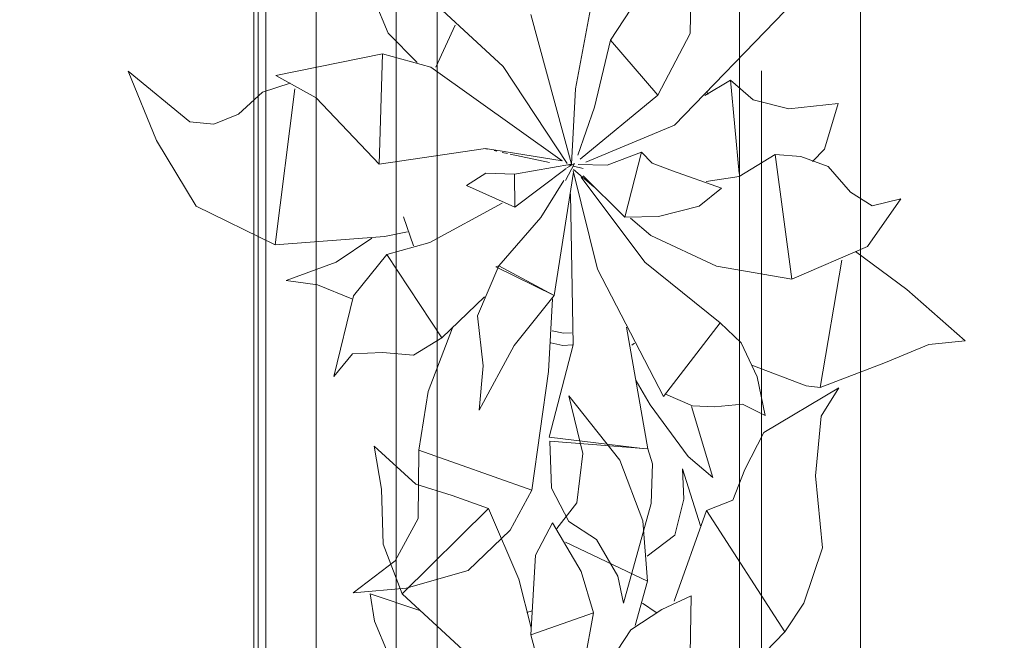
# Model space of a CAD drawing. Header units: millimetres. Extents: x -14761 to 157739, y -22400 to 107990.
# Tile 181 of 256: x 122083 to 122897, y 42587 to 43100. Entities that reach past the tile are written whole.
import ezdxf

# ---------------------------------------------------------------- set-up
doc = ezdxf.new("R2010")
doc.units = ezdxf.units.MM
doc.header["$MEASUREMENT"] = 0
doc.linetypes.add('Штриховая', pattern=[564.444447, 282.222223, -282.222223])
for name, color, linetype in [('Интерьер - конструкции мебели', 7, 'Continuous'), ('Интерьер - Мебель', 7, 'Continuous'), ('Элемент Модели - Зона', 7, 'Continuous')]:
    doc.layers.add(name, color=color, linetype=linetype)

msp = doc.modelspace()

# ---------------------------------------------------------------- linework, layer by layer
at = {"layer": 'Интерьер - конструкции мебели', "color": 7, "linetype": 'Continuous', "lineweight": 15}
for points in [[(121786.26, 43343.51), (122276.51, 43343.51), (122276.51, 42189.04), (121786.26, 42189.04)], [(122279.93, 43344.49), (122394.28, 43344.49), (122394.28, 42190.02), (122279.93, 42190.02)]]:
    msp.add_lwpolyline(points, close=True, dxfattribs=at)
at = {"layer": 'Интерьер - конструкции мебели', "color": 7, "linetype": 'Continuous', "lineweight": 15, "flags": 128}
msp.add_lwpolyline([(121786.26, 43323.51), (121786.26, 42209.04), (122286.26, 42209.04), (122286.26, 43323.51)], close=True, dxfattribs=at)
at = {"layer": 'Интерьер - Мебель', "color": 7, "linetype": 'Continuous', "lineweight": 15}
for p, q in [((122327.96, 43232.1), (122327.96, 41732.1)), ((122777.96, 41732.1), (122777.96, 43232.1)), ((122427.96, 43132.1), (122427.96, 41832.1)), ((122677.96, 41832.1), (122677.96, 43132.1))]:
    msp.add_line(p, q, dxfattribs=at)
at = {"layer": 'Интерьер - Мебель', "color": 252, "linetype": 'Continuous', "lineweight": 5}
for p, q in [((122399.23, 43138.07), (122482.72, 43060.89)), ((122399.23, 43138.07), (122482.72, 43060.89)), ((122637.19, 43088.25), (122638.04, 43136.24)), ((122637.19, 43088.25), (122638.04, 43136.24)), ((122542.43, 43042.54), (122557.37, 43122.31)), ((122542.43, 43042.54), (122557.37, 43122.31)), ((122376.22, 43115.36), (122387.59, 43088.33)), ((122376.22, 43115.36), (122387.59, 43088.33)), ((122505.54, 43103.99), (122539.15, 42980.14)), ((122505.54, 43103.99), (122539.15, 42980.14)), ((122571.49, 43082.53), (122588.26, 43108.35)), ((122571.49, 43082.53), (122588.26, 43108.35)), ((122624.16, 43012.5), (122715.52, 43106.55)), ((122624.16, 43012.5), (122715.52, 43106.55)), ((122427.09, 43060.4), (122443.06, 43095.17)), ((122427.09, 43060.4), (122443.06, 43095.17)), ((122387.59, 43088.33), (122411.44, 43064.08)), ((122387.59, 43088.33), (122411.44, 43064.08)), ((122610.52, 43037.1), (122637.19, 43088.25)), ((122610.52, 43037.1), (122637.19, 43088.25)), ((122558.27, 43027.17), (122571.49, 43082.53)), ((122558.27, 43027.17), (122571.49, 43082.53)), ((122571.49, 43082.53), (122610.52, 43037.1)), ((122571.49, 43082.53), (122610.52, 43037.1)), ((122294.69, 43053.44), (122382.84, 43071.47)), ((122294.69, 43053.44), (122382.84, 43071.47)), ((122380.11, 42980.28), (122382.84, 43071.47)), ((122380.11, 42980.28), (122382.84, 43071.47)), ((122382.84, 43071.47), (122422.85, 43060.44)), ((122382.84, 43071.47), (122422.85, 43060.44)), ((122422.85, 43060.44), (122531.54, 42982.81)), ((122422.85, 43060.44), (122531.54, 42982.81)), ((122482.72, 43060.89), (122535.47, 42980.82)), ((122482.72, 43060.89), (122535.47, 42980.82)), ((122172.64, 43056.91), (122196.08, 42999.67)), ((122172.64, 43056.91), (122223.41, 43015.25)), ((122172.64, 43056.91), (122196.08, 42999.67)), ((122172.64, 43056.91), (122223.41, 43015.25)), ((122294.69, 43053.44), (122327.9, 43035.11)), ((122294.69, 43053.44), (122327.9, 43035.11)), ((122283.7, 43039.69), (122306.48, 43046.99)), ((122283.7, 43039.69), (122306.48, 43046.99)), ((122649.24, 43036.92), (122670.59, 43049.54)), ((122649.24, 43036.92), (122670.59, 43049.54)), ((122670.59, 43049.54), (122677.86, 42972.35)), ((122670.59, 43049.54), (122689.39, 43033.42)), ((122670.59, 43049.54), (122677.86, 42972.35)), ((122670.59, 43049.54), (122689.39, 43033.42)), ((122263.92, 43021.42), (122283.7, 43039.69)), ((122263.92, 43021.42), (122283.7, 43039.69)), ((122294.05, 42913.49), (122310.34, 43042.49)), ((122294.05, 42913.49), (122310.34, 43042.49)), ((122539.15, 42980.14), (122542.43, 43042.54)), ((122539.15, 42980.14), (122542.43, 43042.54)), ((122546.34, 42984.37), (122610.52, 43037.1)), ((122546.34, 42984.37), (122610.52, 43037.1)), ((122651, 43040.56), (122651.86, 43037.76)), ((122651, 43040.56), (122651.86, 43037.76)), ((122327.9, 43035.11), (122380.11, 42980.28)), ((122327.9, 43035.11), (122380.11, 42980.28)), ((122544.24, 42987.63), (122558.27, 43027.17)), ((122544.24, 42987.63), (122558.27, 43027.17)), ((122689.39, 43033.42), (122718.9, 43025.83)), ((122689.39, 43033.42), (122718.9, 43025.83)), ((122718.9, 43025.83), (122759.75, 43030.41)), ((122718.9, 43025.83), (122759.75, 43030.41)), ((122748.33, 42992.67), (122759.75, 43030.41)), ((122748.33, 42992.67), (122759.75, 43030.41)), ((122243.38, 43013.13), (122263.92, 43021.42)), ((122243.38, 43013.13), (122263.92, 43021.42)), ((122223.41, 43015.25), (122243.38, 43013.13)), ((122223.41, 43015.25), (122243.38, 43013.13)), ((122551.03, 42981.67), (122624.16, 43012.5)), ((122551.03, 42981.67), (122624.16, 43012.5)), ((122196.08, 42999.67), (122228.65, 42945.35)), ((122196.08, 42999.67), (122228.65, 42945.35)), ((122380.11, 42980.28), (122467.98, 42993.11)), ((122380.11, 42980.28), (122467.98, 42993.11)), ((122467.98, 42993.11), (122531.54, 42982.81)), ((122467.98, 42993.11), (122531.54, 42982.81)), ((122468.42, 42992.83), (122469.53, 42992.59)), ((122468.42, 42992.83), (122469.53, 42992.59)), ((122475.12, 42991.37), (122477.35, 42990.89)), ((122475.12, 42991.37), (122477.35, 42990.89)), ((122481.81, 42989.92), (122486.28, 42988.94)), ((122481.81, 42989.92), (122486.28, 42988.94)), ((122488.51, 42988.45), (122520.83, 42981.41)), ((122488.51, 42988.45), (122520.83, 42981.41)), ((122568.54, 42979.33), (122596.9, 42990.13)), ((122568.54, 42979.33), (122596.9, 42990.13)), ((122583.34, 42936.36), (122596.9, 42990.13)), ((122583.34, 42936.36), (122596.9, 42990.13)), ((122596.9, 42990.13), (122605.81, 42981.06)), ((122596.9, 42990.13), (122605.81, 42981.06)), ((122677.88, 42970.08), (122707.48, 42988.09)), ((122677.88, 42970.08), (122707.48, 42988.09)), ((122707.48, 42988.09), (122721.21, 42885.13)), ((122707.48, 42988.09), (122728.76, 42986.39)), ((122707.48, 42988.09), (122721.21, 42885.13)), ((122707.48, 42988.09), (122728.76, 42986.39)), ((122738.39, 42982.42), (122748.33, 42992.67)), ((122738.39, 42982.42), (122748.33, 42992.67)), ((122492.07, 42971.86), (122539.15, 42980.14)), ((122492.07, 42971.86), (122539.15, 42980.14)), ((122534.29, 42966.69), (122541.74, 42980.59)), ((122534.29, 42966.69), (122541.74, 42980.59)), ((122535.14, 42976.99), (122541.74, 42980.59)), ((122535.14, 42976.99), (122541.74, 42980.59)), ((122536.29, 42979.63), (122538.55, 42979.09)), ((122536.29, 42979.63), (122538.55, 42979.09)), ((122538.02, 42979.28), (122539.15, 42980.14)), ((122538.02, 42979.28), (122539.15, 42980.14)), ((122540.81, 42978.54), (122548.72, 42976.63)), ((122540.81, 42978.54), (122548.72, 42976.63)), ((122544.58, 42979.99), (122568.54, 42979.33)), ((122544.58, 42979.99), (122568.54, 42979.33)), ((122605.81, 42981.06), (122622.56, 42974.5)), ((122605.81, 42981.06), (122622.56, 42974.5)), ((122728.76, 42986.39), (122751.41, 42978.31)), ((122728.76, 42986.39), (122751.41, 42978.31)), ((122751.41, 42978.31), (122769.93, 42956.99)), ((122751.41, 42978.31), (122769.93, 42956.99)), ((122452.24, 42962.5), (122468.17, 42972.72)), ((122452.24, 42962.5), (122468.17, 42972.72)), ((122468.17, 42972.72), (122492.07, 42971.86)), ((122468.17, 42972.72), (122492.07, 42971.86)), ((122492.07, 42971.86), (122492.32, 42944.67)), ((122492.07, 42971.86), (122492.32, 42944.67)), ((122492.32, 42944.67), (122534.6, 42976.69)), ((122492.32, 42944.67), (122534.6, 42976.69)), ((122524.74, 42871.56), (122540.65, 42973.6)), ((122524.74, 42871.56), (122540.65, 42973.6)), ((122540.53, 42974.55), (122560.52, 42893.26)), ((122540.53, 42974.55), (122560.52, 42893.26)), ((122540.81, 42975.77), (122557.71, 42961.31)), ((122540.81, 42975.77), (122557.71, 42961.31)), ((122548.91, 42970.47), (122583.34, 42936.36)), ((122548.91, 42970.47), (122583.34, 42936.36)), ((122622.56, 42974.5), (122663.26, 42960.28)), ((122622.56, 42974.5), (122663.26, 42960.28)), ((122452.24, 42962.5), (122492.32, 42944.67)), ((122452.24, 42962.5), (122492.32, 42944.67)), ((122513.66, 42936.18), (122532.86, 42966.54)), ((122513.66, 42936.18), (122532.86, 42966.54)), ((122547.21, 42969.35), (122599.72, 42899.01)), ((122547.21, 42969.35), (122599.72, 42899.01)), ((122650.35, 42965.79), (122677.88, 42970.08)), ((122650.35, 42965.79), (122677.88, 42970.08)), ((122538.36, 42955.75), (122540.49, 42830.82)), ((122538.36, 42955.75), (122540.49, 42830.82)), ((122644.64, 42945.43), (122663.26, 42960.28)), ((122644.64, 42945.43), (122663.26, 42960.28)), ((122769.93, 42956.99), (122787.7, 42945.64)), ((122769.93, 42956.99), (122787.7, 42945.64)), ((122421.94, 42915.29), (122481.81, 42947.92)), ((122421.94, 42915.29), (122481.81, 42947.92)), ((122783.77, 42912), (122811.53, 42951.58)), ((122783.77, 42912), (122811.53, 42951.58)), ((122787.7, 42945.64), (122811.53, 42951.58)), ((122787.7, 42945.64), (122811.53, 42951.58)), ((122228.65, 42945.35), (122294.05, 42913.49)), ((122228.65, 42945.35), (122294.05, 42913.49)), ((122611.14, 42936.75), (122644.64, 42945.43)), ((122611.14, 42936.75), (122644.64, 42945.43)), ((122400.35, 42936.52), (122408.56, 42912.67)), ((122400.35, 42936.52), (122408.56, 42912.67)), ((122479.04, 42896.11), (122513.66, 42936.18)), ((122479.04, 42896.11), (122513.66, 42936.18)), ((122583.34, 42936.36), (122611.14, 42936.75)), ((122583.34, 42936.36), (122611.14, 42936.75)), ((122587.85, 42935.52), (122604.74, 42921.07)), ((122587.85, 42935.52), (122604.74, 42921.07)), ((122384.6, 42920.36), (122403.64, 42924.29)), ((122384.6, 42920.36), (122403.64, 42924.29)), ((122294.05, 42913.49), (122384.6, 42920.36)), ((122294.05, 42913.49), (122384.6, 42920.36)), ((122344.56, 42899.01), (122373.96, 42918.88)), ((122344.56, 42899.01), (122373.96, 42918.88)), ((122386.37, 42905.6), (122421.94, 42915.29)), ((122386.37, 42905.6), (122421.94, 42915.29)), ((122604.74, 42921.07), (122658.96, 42895.85)), ((122604.74, 42921.07), (122658.96, 42895.85)), ((122358.89, 42871.22), (122386.37, 42905.6)), ((122358.89, 42871.22), (122386.37, 42905.6)), ((122386.37, 42905.6), (122431.84, 42836.67)), ((122386.37, 42905.6), (122431.84, 42836.67)), ((122721.21, 42885.13), (122783.77, 42912)), ((122721.21, 42885.13), (122783.77, 42912)), ((122774.09, 42907.88), (122816.49, 42876.48)), ((122774.09, 42907.88), (122816.49, 42876.48)), ((122303.16, 42884.03), (122344.56, 42899.01)), ((122303.16, 42884.03), (122344.56, 42899.01)), ((122599.72, 42899.01), (122662.02, 42849.11)), ((122599.72, 42899.01), (122662.02, 42849.11)), ((122744.63, 42795.5), (122762.74, 42900.83)), ((122744.63, 42795.5), (122762.74, 42900.83)), ((122461.44, 42854.68), (122479.04, 42896.11)), ((122461.44, 42854.68), (122479.04, 42896.11)), ((122476.43, 42895.27), (122479.04, 42896.11)), ((122476.43, 42895.27), (122479.04, 42896.11)), ((122476.43, 42895.27), (122524.74, 42871.56)), ((122476.43, 42895.27), (122524.74, 42871.56)), ((122479.04, 42896.11), (122524.74, 42871.56)), ((122479.04, 42896.11), (122524.74, 42871.56)), ((122560.52, 42893.26), (122615.16, 42788.08)), ((122560.52, 42893.26), (122615.16, 42788.08)), ((122658.96, 42895.85), (122721.21, 42885.13)), ((122658.96, 42895.85), (122721.21, 42885.13)), ((122303.16, 42884.03), (122329.04, 42880.4)), ((122303.16, 42884.03), (122329.04, 42880.4)), ((122329.04, 42880.4), (122357.63, 42868.76)), ((122329.04, 42880.4), (122357.63, 42868.76)), ((122816.49, 42876.48), (122864.65, 42833.98)), ((122816.49, 42876.48), (122864.65, 42833.98)), ((122342.51, 42804.62), (122358.89, 42871.22)), ((122342.51, 42804.62), (122358.89, 42871.22)), ((122431.84, 42836.67), (122467.3, 42870.55)), ((122431.84, 42836.67), (122467.3, 42870.55)), ((122491.77, 42830.32), (122524.74, 42871.56)), ((122491.77, 42830.32), (122524.74, 42871.56)), ((122520.1, 42808.73), (122523.31, 42868.74)), ((122520.1, 42808.73), (122523.31, 42868.74)), ((122461.44, 42854.68), (122466.08, 42813.56)), ((122461.44, 42854.68), (122466.08, 42813.56)), ((122615.16, 42788.08), (122662.02, 42849.11)), ((122615.16, 42788.08), (122662.02, 42849.11)), ((122662.02, 42849.11), (122679.51, 42832.57)), ((122662.02, 42849.11), (122679.51, 42832.57)), ((122420.48, 42792.13), (122440.78, 42844.71)), ((122420.48, 42792.13), (122440.78, 42844.71)), ((122523.28, 42842.23), (122532.55, 42840.37)), ((122523.28, 42842.23), (122532.55, 42840.37)), ((122532.55, 42840.37), (122539.09, 42840.75)), ((122532.55, 42840.37), (122539.09, 42840.75)), ((122584.66, 42845.29), (122602.16, 42744.71)), ((122584.66, 42845.29), (122602.16, 42744.71)), ((122408.42, 42822.34), (122431.84, 42836.67)), ((122408.42, 42822.34), (122431.84, 42836.67)), ((122522, 42832.36), (122532.08, 42830.34)), ((122522, 42832.36), (122532.08, 42830.34)), ((122588.98, 42830.59), (122591.23, 42832.08)), ((122588.98, 42830.59), (122591.23, 42832.08)), ((122679.51, 42832.57), (122692.53, 42804.36)), ((122679.51, 42832.57), (122692.53, 42804.36)), ((122834.58, 42831.16), (122864.65, 42833.98)), ((122834.58, 42831.16), (122864.65, 42833.98)), ((122358.04, 42823.23), (122382.89, 42824.38)), ((122358.04, 42823.23), (122382.89, 42824.38)), ((122382.89, 42824.38), (122408.42, 42822.34)), ((122382.89, 42824.38), (122408.42, 42822.34)), ((122462.83, 42776.73), (122491.77, 42830.32)), ((122462.83, 42776.73), (122491.77, 42830.32)), ((122520.61, 42754.36), (122540.49, 42830.82)), ((122520.61, 42754.36), (122540.49, 42830.82)), ((122532.08, 42830.34), (122539.88, 42830.79)), ((122532.08, 42830.34), (122539.88, 42830.79)), ((122798.74, 42816.26), (122834.58, 42831.16)), ((122798.74, 42816.26), (122834.58, 42831.16)), ((122342.51, 42804.62), (122358.04, 42823.23)), ((122342.51, 42804.62), (122358.04, 42823.23)), ((122744.63, 42795.5), (122798.74, 42816.26)), ((122744.63, 42795.5), (122798.74, 42816.26)), ((122462.83, 42776.73), (122466.08, 42813.56)), ((122462.83, 42776.73), (122466.08, 42813.56)), ((122506.31, 42710.58), (122520.1, 42808.73)), ((122506.31, 42710.58), (122520.1, 42808.73)), ((122688.28, 42813.89), (122733.17, 42796.94)), ((122688.28, 42813.89), (122733.17, 42796.94)), ((122592.72, 42801.11), (122604.1, 42781.12)), ((122592.72, 42801.11), (122604.1, 42781.12)), ((122692.53, 42804.36), (122699.38, 42772.47)), ((122692.53, 42804.36), (122699.38, 42772.47)), ((122412.76, 42743.64), (122420.48, 42792.13)), ((122412.76, 42743.64), (122420.48, 42792.13)), ((122698.26, 42758.39), (122760.07, 42795.24)), ((122698.26, 42758.39), (122760.07, 42795.24)), ((122733.17, 42796.94), (122744.63, 42795.5)), ((122733.17, 42796.94), (122744.63, 42795.5)), ((122745.57, 42771.85), (122760.07, 42795.24)), ((122745.57, 42771.85), (122760.07, 42795.24)), ((122537.04, 42788.5), (122548.61, 42741.08)), ((122537.04, 42788.5), (122579.08, 42735.52)), ((122537.04, 42788.5), (122548.61, 42741.08)), ((122537.04, 42788.5), (122579.08, 42735.52)), ((122616.72, 42790.11), (122639.11, 42780.42)), ((122616.72, 42790.11), (122639.11, 42780.42)), ((122604.1, 42781.12), (122635.58, 42738.39)), ((122604.1, 42781.12), (122635.58, 42738.39)), ((122638.48, 42779.75), (122656.03, 42721.08)), ((122638.48, 42779.75), (122656.03, 42721.08)), ((122639.11, 42780.42), (122657.44, 42779.48)), ((122639.11, 42780.42), (122657.44, 42779.48)), ((122657.44, 42779.48), (122680.65, 42781.8)), ((122657.44, 42779.48), (122680.65, 42781.8)), ((122680.65, 42781.8), (122699.38, 42772.47)), ((122680.65, 42781.8), (122699.38, 42772.47)), ((122740.8, 42722.6), (122745.57, 42771.85)), ((122740.8, 42722.6), (122745.57, 42771.85)), ((122520.61, 42754.36), (122597.76, 42745.23)), ((122520.61, 42754.36), (122597.76, 42745.23)), ((122521.3, 42751.17), (122522.65, 42712.4)), ((122521.3, 42751.17), (122602.16, 42744.71)), ((122521.3, 42751.17), (122522.65, 42712.4)), ((122521.3, 42751.17), (122602.16, 42744.71)), ((122682.53, 42727.78), (122698.26, 42758.39)), ((122682.53, 42727.78), (122698.26, 42758.39)), ((122375.83, 42747.04), (122382.05, 42711.55)), ((122375.83, 42747.04), (122410.47, 42715.55)), ((122375.83, 42747.04), (122382.05, 42711.55)), ((122375.83, 42747.04), (122410.47, 42715.55)), ((122412.32, 42687.26), (122412.76, 42743.64)), ((122412.32, 42687.26), (122412.76, 42743.64)), ((122412.76, 42743.64), (122506.31, 42710.58)), ((122412.76, 42743.64), (122506.31, 42710.58)), ((122602.16, 42744.71), (122606.2, 42732.38)), ((122602.16, 42744.71), (122606.2, 42732.38)), ((122543.43, 42700.23), (122548.61, 42741.08)), ((122543.43, 42700.23), (122548.61, 42741.08)), ((122579.08, 42735.52), (122598.2, 42685.41)), ((122579.08, 42735.52), (122598.2, 42685.41)), ((122635.58, 42738.39), (122656.03, 42721.08)), ((122635.58, 42738.39), (122656.03, 42721.08)), ((122604.87, 42699.57), (122606.2, 42732.38)), ((122604.87, 42699.57), (122606.2, 42732.38)), ((122630.84, 42728.25), (122632.05, 42703.08)), ((122630.84, 42728.25), (122645.82, 42681.06)), ((122630.84, 42728.25), (122632.05, 42703.08)), ((122630.84, 42728.25), (122645.82, 42681.06)), ((122672.62, 42702.45), (122682.53, 42727.78)), ((122672.62, 42702.45), (122682.53, 42727.78)), ((122740.8, 42722.6), (122746.6, 42663.11)), ((122740.8, 42722.6), (122746.6, 42663.11)), ((122382.05, 42711.55), (122383.46, 42665.99)), ((122382.05, 42711.55), (122383.46, 42665.99)), ((122410.47, 42715.55), (122440.33, 42706.37)), ((122410.47, 42715.55), (122440.33, 42706.37)), ((122488.3, 42677.54), (122506.31, 42710.58)), ((122488.3, 42677.54), (122506.31, 42710.58)), ((122522.65, 42712.4), (122536.97, 42684.62)), ((122522.65, 42712.4), (122536.97, 42684.62)), ((122440.33, 42706.37), (122470.53, 42695.6)), ((122440.33, 42706.37), (122470.53, 42695.6)), ((122624.48, 42673.39), (122632.05, 42703.08)), ((122624.48, 42673.39), (122632.05, 42703.08)), ((122650.79, 42693.75), (122672.62, 42702.45)), ((122650.79, 42693.75), (122672.62, 42702.45)), ((122399.23, 42625.03), (122470.53, 42695.6)), ((122399.23, 42625.03), (122470.53, 42695.6)), ((122470.53, 42695.6), (122495.61, 42637.18)), ((122470.53, 42695.6), (122495.61, 42637.18)), ((122527.11, 42678.85), (122543.43, 42700.23)), ((122527.11, 42678.85), (122543.43, 42700.23)), ((122582.1, 42617.29), (122604.87, 42699.57)), ((122582.1, 42617.29), (122604.87, 42699.57)), ((122623.94, 42618.77), (122650.79, 42693.75)), ((122623.94, 42618.77), (122650.79, 42693.75)), ((122650.79, 42693.75), (122715.52, 42593.51)), ((122650.79, 42693.75), (122715.52, 42593.51)), ((122393.35, 42652.21), (122412.32, 42687.26)), ((122393.35, 42652.21), (122412.32, 42687.26)), ((122598.2, 42685.41), (122601.94, 42635.49)), ((122598.2, 42685.41), (122601.94, 42635.49)), ((122453.61, 42644.26), (122488.3, 42677.54)), ((122453.61, 42644.26), (122488.3, 42677.54)), ((122509.49, 42656.97), (122523.31, 42683.55)), ((122509.49, 42656.97), (122523.31, 42683.55)), ((122523.31, 42683.55), (122547.24, 42643.51)), ((122523.31, 42683.55), (122547.24, 42643.51)), ((122536.97, 42684.62), (122559.68, 42669.75)), ((122536.97, 42684.62), (122559.68, 42669.75)), ((122559.68, 42669.75), (122577.31, 42639.61)), ((122559.68, 42669.75), (122577.31, 42639.61)), ((122601.56, 42656.02), (122624.48, 42673.39)), ((122601.56, 42656.02), (122624.48, 42673.39)), ((122383.46, 42665.99), (122399.23, 42625.03)), ((122383.46, 42665.99), (122399.23, 42625.03)), ((122534.05, 42667.78), (122601.94, 42635.49)), ((122534.05, 42667.78), (122601.94, 42635.49)), ((122731.33, 42617.32), (122746.6, 42663.11)), ((122731.33, 42617.32), (122746.6, 42663.11)), ((122505.54, 42590.94), (122509.49, 42656.97)), ((122505.54, 42590.94), (122509.49, 42656.97)), ((122358.59, 42625.73), (122393.35, 42652.21)), ((122358.59, 42625.73), (122393.35, 42652.21)), ((122402.39, 42629.54), (122453.61, 42644.26)), ((122402.39, 42629.54), (122453.61, 42644.26)), ((122495.61, 42637.18), (122505.89, 42596.97)), ((122495.61, 42637.18), (122505.89, 42596.97)), ((122547.24, 42643.51), (122557.37, 42609.27)), ((122547.24, 42643.51), (122557.37, 42609.27)), ((122577.31, 42639.61), (122582.1, 42617.29)), ((122577.31, 42639.61), (122582.1, 42617.29)), ((122358.59, 42625.73), (122402.39, 42629.54)), ((122358.59, 42625.73), (122402.39, 42629.54)), ((122591.76, 42598.84), (122601.94, 42635.49)), ((122591.76, 42598.84), (122601.94, 42635.49)), ((122372.73, 42625.05), (122376.22, 42602.31)), ((122372.73, 42625.05), (122413.73, 42611.28)), ((122372.73, 42625.05), (122376.22, 42602.31)), ((122372.73, 42625.05), (122413.73, 42611.28)), ((122399.23, 42625.03), (122482.72, 42547.84)), ((122399.23, 42625.03), (122482.72, 42547.84)), ((122613.94, 42612.06), (122638.04, 42623.2)), ((122613.94, 42612.06), (122638.04, 42623.2)), ((122637.19, 42575.21), (122638.04, 42623.2)), ((122637.19, 42575.21), (122638.04, 42623.2)), ((122588.26, 42595.31), (122613.94, 42612.06)), ((122588.26, 42595.31), (122613.94, 42612.06)), ((122597.89, 42617.13), (122609.06, 42609.39)), ((122597.89, 42617.13), (122609.06, 42609.39)), ((122715.52, 42593.51), (122731.33, 42617.32)), ((122715.52, 42593.51), (122731.33, 42617.32)), ((122502.3, 42609.55), (122506.66, 42610.95)), ((122502.3, 42609.55), (122506.66, 42610.95)), ((122505.54, 42590.94), (122557.37, 42609.27)), ((122505.54, 42590.94), (122557.37, 42609.27)), ((122542.43, 42529.49), (122557.37, 42609.27)), ((122542.43, 42529.49), (122557.37, 42609.27)), ((122376.22, 42602.31), (122387.59, 42575.29)), ((122376.22, 42602.31), (122387.59, 42575.29)), ((122505.54, 42590.94), (122539.15, 42467.09)), ((122505.54, 42590.94), (122539.15, 42467.09)), ((122571.49, 42569.49), (122588.26, 42595.31)), ((122571.49, 42569.49), (122588.26, 42595.31)), ((122624.16, 42499.46), (122715.52, 42593.51)), ((122624.16, 42499.46), (122715.52, 42593.51))]:
    msp.add_line(p, q, dxfattribs=at)
at = {"layer": 'Элемент Модели - Зона', "color": 7, "linetype": 'Штриховая', "lineweight": 15, "flags": 128}
for points in [[(120238.88, 37205.12), (120850, 37205.12), (122696.33, 37205.12), (122696.33, 39578.11), (122696.33, 42752.33), (122696.33, 45000), (120238.88, 45000)], [(120850, 18309.22), (120850, 18300.06), (122410, 18300.06), (122410, 18320.06), (125725, 18320.06), (125725, 24100), (125700, 24100), (125700, 25600), (125725, 25600), (125725, 26250), (125650, 26250), (125650, 27750), (125725, 27750), (125725, 28400), (125700, 28400), (125700, 29900), (125725, 29900), (125725, 35700), (125700, 35700), (125700, 36300), (126300, 36300), (126300, 35825), (134700, 35825), (134700, 36300), (135300, 36300), (135300, 35825), (141025, 35825), (141025, 45000), (138380.68, 45000), (135300, 45000), (135300, 44700), (134700, 44700), (134700, 45000), (126300, 45000), (126300, 44700), (125700, 44700), (125700, 45000), (122696.33, 45000), (122696.33, 42752.33), (124332.5, 42752.33), (124332.5, 39578.11), (122696.33, 39578.11), (122696.33, 37205.12), (120850, 37205.12)], [(124332.5, 42752.33), (122696.33, 42752.33), (122696.33, 39578.11), (124332.5, 39578.11)]]:
    msp.add_lwpolyline(points, close=True, dxfattribs=at)

doc.saveas('drawing.dxf')
